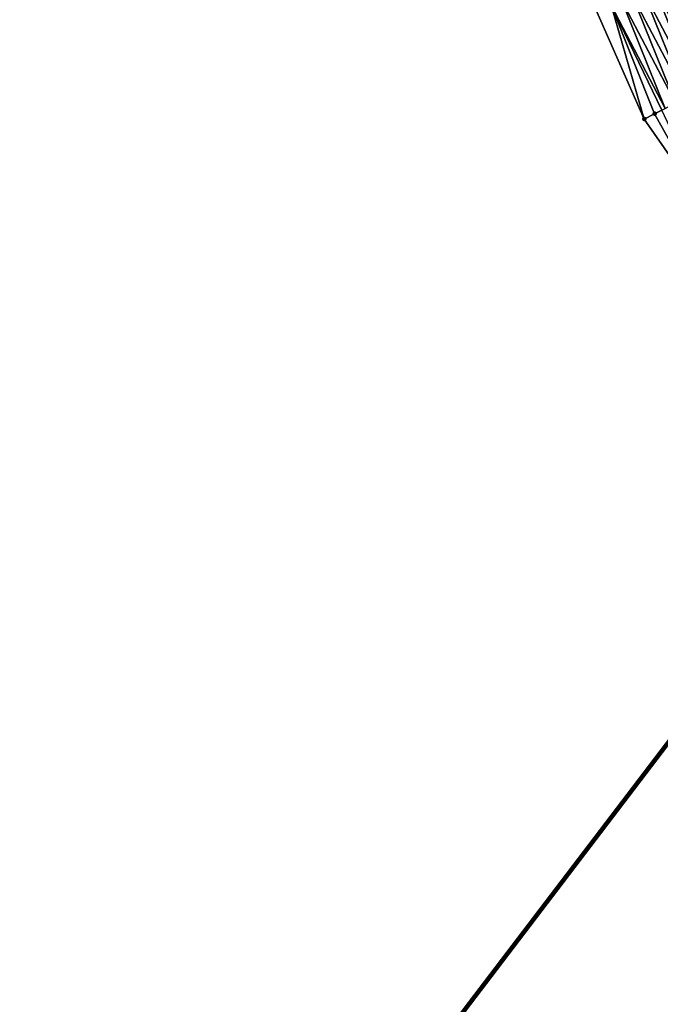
# Model space of a CAD drawing. Header units: feet. Extents: x 2010743 to 2022806, y 818705 to 837694.
# Tile 160 of 256: x 2012460 to 2012515, y 824821 to 824905. Entities that reach past the tile are written whole.
import ezdxf

# ---------------------------------------------------------------- set-up
doc = ezdxf.new("R2010")
doc.units = ezdxf.units.FT
doc.header["$MEASUREMENT"] = 0
doc.layers.add('I-77-MM17-21_NB-Surface-Border', color=7, linetype='Continuous')
doc.layers.add('I-77-MM17-21_NB-Surface-TIN', color=7, linetype='Continuous')
doc.layers.add('Notes', color=102, linetype='Continuous', lineweight=100)
doc.layers.add('Road Shots', color=141, linetype='Continuous', lineweight=100)

msp = doc.modelspace()

# ---------------------------------------------------------------- linework, layer by layer
at = {"layer": 'I-77-MM17-21_NB-Surface-Border', "color": 3, "linetype": 'Continuous', "lineweight": -3}
msp.add_polyline3d([(2012557.969, 824818.162, 318.305), (2012548.348, 824835.7, 318.571), (2012538.621, 824853.163, 318.844), (2012528.676, 824870.531, 319.109), (2012519.034, 824888.057, 319.368), (2012513.266, 824896.348, 319.453), (2012501.159, 824923.788, 319.969), (2012491.876, 824941.501, 320.252), (2012482.593, 824959.215, 320.492), (2012473.311, 824976.928, 320.774), (2012464.221, 824994.742, 321.049), (2012455.423, 825012.709, 321.342), (2012446.641, 825030.684, 321.658), (2012437.383, 825048.41, 321.942), (2012427.876, 825066.006, 322.226)], dxfattribs=at)
at = {"layer": 'I-77-MM17-21_NB-Surface-TIN', "color": 128, "linetype": 'Continuous', "lineweight": -3}
for points in [[(2012513.266, 824896.348, 319.453), (2012510.441, 824906.075, 319.659), (2012501.159, 824923.788, 319.969)], [(2012517.701, 824898.657, 319.62), (2012513.985, 824907.93, 319.792), (2012513.099, 824907.467, 319.758)], [(2012518.588, 824899.118, 319.653), (2012514.871, 824908.394, 319.813), (2012513.985, 824907.93, 319.792)], [(2012517.701, 824898.657, 319.62), (2012518.588, 824899.118, 319.653), (2012513.985, 824907.93, 319.792)], [(2012515.927, 824897.733, 319.552), (2012512.213, 824907.003, 319.727), (2012511.327, 824906.539, 319.695)], [(2012516.814, 824898.195, 319.587), (2012513.099, 824907.467, 319.758), (2012512.213, 824907.003, 319.727)], [(2012515.927, 824897.733, 319.552), (2012516.814, 824898.195, 319.587), (2012512.213, 824907.003, 319.727)], [(2012516.814, 824898.195, 319.587), (2012517.701, 824898.657, 319.62), (2012513.099, 824907.467, 319.758)], [(2012515.04, 824897.271, 319.517), (2012511.327, 824906.539, 319.695), (2012510.441, 824906.075, 319.659)], [(2012513.266, 824896.348, 319.453), (2012514.153, 824896.81, 319.483), (2012510.441, 824906.075, 319.659)], [(2012514.756, 824897.124, 319.505), (2012510.441, 824906.075, 319.659), (2012514.153, 824896.81, 319.483)], [(2012515.04, 824897.271, 319.517), (2012510.441, 824906.075, 319.659), (2012514.756, 824897.124, 319.505)], [(2012515.04, 824897.271, 319.517), (2012515.927, 824897.733, 319.552), (2012511.327, 824906.539, 319.695)], [(2012514.756, 824897.124, 319.505), (2012514.153, 824896.81, 319.483), (2012519.034, 824888.057, 319.368)], [(2012513.266, 824896.348, 319.453), (2012519.034, 824888.057, 319.368), (2012514.153, 824896.81, 319.483)]]:
    msp.add_3dface(points, dxfattribs=at)
at = {"layer": 'Notes'}
msp.add_line((2012432.629, 824734.62), (2012584.424, 824933.733), dxfattribs=at)
at = {"layer": 'Road Shots', "lineweight": 100}
for p in [(2012513.266, 824896.348, 319.453), (2012514.153, 824896.81, 319.483)]:
    msp.add_point(p, dxfattribs=at)

doc.saveas('drawing.dxf')
